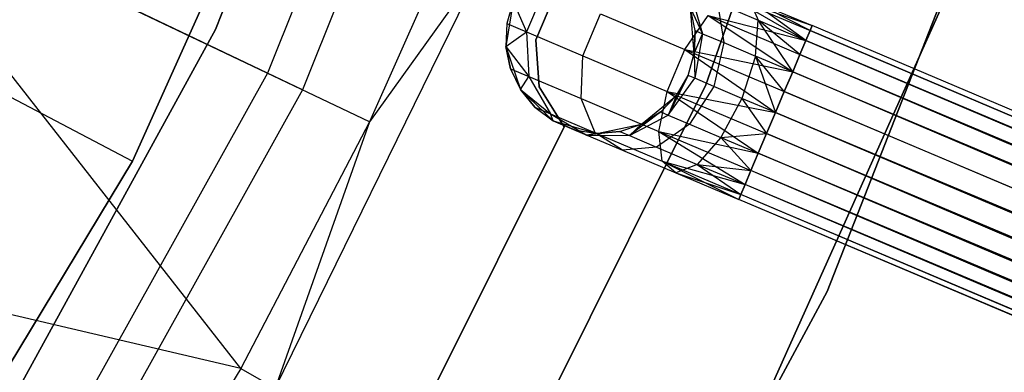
# Model space of a CAD drawing. Extents: x -189 to 189, y -189 to 189.
# Tile 218 of 256: x 31.87 to 42.24, y -19.64 to -15.93. Entities that reach past the tile are written whole.
import ezdxf

# ---------------------------------------------------------------- set-up
doc = ezdxf.new("R2010")
doc.units = 0
doc.header["$LTSCALE"] = 25.4
doc.layers.get('0').update_dxf_attribs({"linetype": 'CONTINUOUS'})

# ---------------------------------------------------------------- blocks, each defined once
blk = doc.blocks.new('NL2500012474_STL')
at = {"color": 0}
for p, q in [((225.248, -15.973, 183), (226.982, -11.594, 183)), ((226.982, -11.594, 185), (225.248, -15.973, 185)), ((226.982, -11.594, 185), (225.248, -15.973, 185)), ((225.248, -15.973, 183), (226.982, -11.594, 183)), ((232.147, -11.623, 186), (230.41, -16.553, 186)), ((230.41, -16.553, 178.5), (232.147, -11.623, 178.5)), ((230.41, -16.553, 178.5), (232.147, -11.623, 178.5)), ((232.147, -11.623, 186), (230.41, -16.553, 186)), ((227.612, -11.887, 172.5), (225.795, -16.431, 172.5)), ((227.612, -11.887, 172.5), (225.795, -16.431, 172.5)), ((228.002, -12.014, 149), (226.165, -16.607, 149)), ((228.002, -12.014, 149), (226.165, -16.607, 149)), ((224.373, -17.357, 148.679), (226.225, -13.244, 148.679)), ((226.225, -13.244, 163.679), (224.373, -17.357, 163.679)), ((226.225, -13.244, 163.679), (224.373, -17.357, 163.679)), ((224.373, -17.357, 148.679), (226.225, -13.244, 148.679)), ((231.687, -18.729, 186), (233.649, -13.727, 186)), ((233.649, -13.727, 187), (231.687, -18.729, 187)), ((231.687, -18.729, 186), (233.649, -13.727, 186)), ((233.649, -13.727, 187), (231.687, -18.729, 187)), ((225.795, -16.431, 172.5), (221.28, -14.28, 177.5)), ((225.795, -16.431, 172.5), (221.28, -14.28, 177.5)), ((225.514, -19.538, 173.005), (221.458, -14.365, 179)), ((226.87, -16.943, 173.005), (221.458, -14.365, 179)), ((225.514, -19.538, 173.005), (221.458, -14.365, 179)), ((226.87, -16.943, 173.005), (221.458, -14.365, 179)), ((227.692, -15.098, 173.005), (226.87, -16.943, 173.005)), ((227.692, -15.098, 173.005), (226.87, -16.943, 173.005)), ((225.877, -19.746, 149), (228.079, -15.259, 149)), ((225.877, -19.746, 149), (228.079, -15.259, 149)), ((228.079, -15.259, 149), (226.87, -16.943, 173.005)), ((228.079, -15.259, 149), (226.87, -16.943, 173.005)), ((228.709, -15.556, 178.363), (228.523, -15.997, 178.363)), ((228.709, -15.556, 178.363), (228.523, -15.997, 178.363)), ((228.813, -15.625, 185), (228.62, -16.081, 185)), ((228.62, -16.081, 183), (228.813, -15.625, 183)), ((228.62, -16.081, 183), (228.813, -15.625, 183)), ((228.813, -15.625, 185), (228.62, -16.081, 185)), ((230.246, -15.573, 178.952), (230.377, -16.017, 179.073)), ((230.246, -15.573, 178.952), (230.377, -16.017, 179.073)), ((230.678, -15.634, 177.325), (231.465, -16.089, 176.932)), ((230.678, -15.634, 177.325), (231.465, -16.089, 176.932)), ((230.678, -15.634, 177.325), (231.508, -15.985, 177.145)), ((230.678, -15.634, 177.325), (231.508, -15.985, 177.145)), ((230.678, -15.634, 177.325), (231.531, -15.932, 177.379)), ((230.678, -15.634, 177.325), (231.531, -15.932, 177.379)), ((230.868, -15.652, 177.764), (231.531, -15.932, 177.379)), ((230.868, -15.652, 177.764), (231.531, -15.932, 177.621)), ((230.868, -15.652, 177.764), (231.531, -15.932, 177.379)), ((231.465, -16.089, 178.068), (230.868, -15.652, 177.764)), ((230.868, -15.652, 177.764), (230.96, -15.875, 178.177)), ((231.465, -16.089, 178.068), (230.868, -15.652, 177.764)), ((231.508, -15.985, 177.855), (230.868, -15.652, 177.764)), ((231.508, -15.985, 177.855), (230.868, -15.652, 177.764)), ((230.868, -15.652, 177.764), (231.531, -15.932, 177.621)), ((230.868, -15.652, 177.764), (230.96, -15.875, 178.177)), ((228.381, -15.677, 185), (228.305, -16.15, 185)), ((228.381, -15.677, 185), (228.305, -16.15, 185)), ((228.381, -15.677, 185), (228.315, -15.909, 179.5)), ((228.381, -15.677, 179.5), (228.315, -15.909, 179.5)), ((228.381, -15.677, 185), (228.315, -15.909, 179.5)), ((228.381, -15.677, 179.5), (228.315, -15.909, 179.5)), ((228.381, -15.677, 179.5), (228.523, -15.997, 178.363)), ((228.381, -15.677, 179.5), (228.523, -15.997, 178.363)), ((230.289, -16.225, 185), (230.25, -15.748, 185)), ((230.299, -15.984, 179.5), (230.25, -15.748, 185)), ((230.289, -16.225, 185), (230.25, -15.748, 185)), ((230.299, -15.984, 179.5), (230.25, -15.748, 179.5)), ((230.299, -15.984, 179.5), (230.25, -15.748, 185)), ((230.25, -15.748, 179.5), (230.377, -16.017, 179.073)), ((230.25, -15.748, 179.5), (230.377, -16.017, 179.073)), ((230.299, -15.984, 179.5), (230.25, -15.748, 179.5)), ((230.532, -15.694, 178.487), (230.96, -15.875, 178.177)), ((230.532, -15.694, 178.487), (230.96, -15.875, 178.177)), ((230.532, -15.694, 178.487), (230.599, -16.111, 178.712)), ((230.532, -15.694, 178.487), (230.599, -16.111, 178.712)), ((229.116, -16.248, 177.399), (229.302, -15.807, 177.399)), ((229.116, -16.248, 177.399), (229.302, -15.807, 177.399)), ((229.302, -15.807, 177.399), (230.19, -16.183, 176.755)), ((229.302, -15.807, 177.399), (230.19, -16.183, 176.755)), ((230.19, -16.183, 176.755), (230.434, -15.826, 176.961)), ((230.19, -16.183, 176.755), (230.434, -15.826, 176.961)), ((230.434, -15.826, 176.961), (231.325, -16.419, 176.615)), ((230.434, -15.826, 176.961), (231.325, -16.419, 176.615)), ((230.434, -15.826, 176.961), (231.402, -16.236, 176.751)), ((230.434, -15.826, 176.961), (231.402, -16.236, 176.751)), ((230.434, -15.826, 176.961), (231.465, -16.089, 176.932)), ((230.434, -15.826, 176.961), (231.465, -16.089, 176.932)), ((230.676, -20.663, 186), (232.879, -15.768, 186)), ((232.879, -15.768, 178.5), (230.676, -20.663, 178.5)), ((230.676, -20.663, 186), (232.879, -15.768, 186)), ((232.879, -15.768, 178.5), (230.676, -20.663, 178.5)), ((228.315, -15.909, 179.5), (228.305, -16.15, 185)), ((228.315, -15.909, 179.5), (228.305, -16.15, 179.5)), ((228.315, -15.909, 179.5), (228.305, -16.15, 185)), ((228.315, -15.909, 179.5), (228.305, -16.15, 179.5)), ((228.315, -15.909, 179.5), (228.523, -15.997, 178.363)), ((228.315, -15.909, 179.5), (228.523, -15.997, 178.363)), ((230.932, -16.252, 178.47), (230.96, -15.875, 178.177)), ((230.932, -16.252, 178.47), (230.96, -15.875, 178.177)), ((230.96, -15.875, 178.177), (231.465, -16.089, 178.068)), ((231.325, -16.419, 178.385), (230.96, -15.875, 178.177)), ((231.325, -16.419, 178.385), (230.96, -15.875, 178.177)), ((231.402, -16.236, 178.249), (230.96, -15.875, 178.177)), ((231.402, -16.236, 178.249), (230.96, -15.875, 178.177)), ((230.96, -15.875, 178.177), (231.465, -16.089, 178.068)), ((231.531, -15.932, 177.379), (231.508, -15.985, 177.145)), ((231.508, -15.985, 177.855), (231.531, -15.932, 177.621)), ((231.508, -15.985, 177.855), (231.531, -15.932, 177.621)), ((231.531, -15.932, 177.379), (231.508, -15.985, 177.145)), ((346.866, -64.75, 177.379), (231.531, -15.932, 177.621)), ((346.866, -64.75, 177.379), (231.531, -15.932, 177.379)), ((346.844, -64.803, 177.855), (231.531, -15.932, 177.621)), ((346.844, -64.803, 177.855), (231.531, -15.932, 177.621)), ((346.866, -64.75, 177.379), (231.531, -15.932, 177.621)), ((346.866, -64.75, 177.379), (231.531, -15.932, 177.379)), ((222.979, -20.1, 183), (225.248, -15.973, 183)), ((225.248, -15.973, 185), (222.979, -20.1, 185)), ((225.248, -15.973, 185), (222.979, -20.1, 185)), ((222.979, -20.1, 183), (225.248, -15.973, 183)), ((225.248, -15.973, 185), (225.248, -15.973, 183)), ((225.248, -15.973, 185), (225.248, -15.973, 183)), ((228.305, -16.15, 179.5), (228.523, -15.997, 178.363)), ((228.305, -16.15, 179.5), (228.523, -15.997, 178.363)), ((228.523, -15.997, 178.363), (228.547, -16.467, 178.448)), ((228.523, -15.997, 178.363), (228.547, -16.467, 178.448)), ((228.523, -15.997, 178.363), (229.116, -16.248, 177.399)), ((228.523, -15.997, 178.363), (229.116, -16.248, 177.399)), ((230.289, -16.225, 179.5), (230.299, -15.984, 179.5)), ((230.299, -15.984, 179.5), (230.289, -16.225, 185)), ((230.299, -15.984, 179.5), (230.289, -16.225, 185)), ((230.289, -16.225, 179.5), (230.299, -15.984, 179.5)), ((230.289, -16.225, 179.5), (230.377, -16.017, 179.073)), ((230.289, -16.225, 179.5), (230.377, -16.017, 179.073)), ((230.377, -16.017, 179.073), (230.293, -16.486, 179.117)), ((230.377, -16.017, 179.073), (230.293, -16.486, 179.117)), ((230.299, -15.984, 179.5), (230.377, -16.017, 179.073)), ((230.299, -15.984, 179.5), (230.377, -16.017, 179.073)), ((230.377, -16.017, 179.073), (230.599, -16.111, 178.712)), ((230.377, -16.017, 179.073), (230.599, -16.111, 178.712)), ((231.508, -15.985, 177.145), (231.465, -16.089, 176.932)), ((231.465, -16.089, 178.068), (231.508, -15.985, 177.855)), ((231.465, -16.089, 178.068), (231.508, -15.985, 177.855)), ((231.508, -15.985, 177.145), (231.465, -16.089, 176.932)), ((346.844, -64.803, 177.855), (231.508, -15.985, 177.855)), ((346.844, -64.803, 177.855), (231.508, -15.985, 177.855)), ((231.508, -15.985, 177.145), (346.866, -64.75, 177.379)), ((231.508, -15.985, 177.145), (346.866, -64.75, 177.379)), ((228.305, -16.15, 185), (228.458, -16.603, 185)), ((228.305, -16.15, 179.5), (228.305, -16.15, 185)), ((228.305, -16.15, 179.5), (228.305, -16.15, 185)), ((228.305, -16.15, 179.5), (228.354, -16.386, 179.5)), ((228.354, -16.386, 179.5), (228.305, -16.15, 185)), ((228.354, -16.386, 179.5), (228.305, -16.15, 185)), ((228.305, -16.15, 185), (228.458, -16.603, 185)), ((228.305, -16.15, 179.5), (228.354, -16.386, 179.5)), ((228.305, -16.15, 179.5), (228.547, -16.467, 178.448)), ((228.305, -16.15, 179.5), (228.547, -16.467, 178.448)), ((228.62, -16.081, 185), (228.62, -16.081, 183)), ((228.62, -16.081, 185), (228.62, -16.081, 183)), ((228.62, -16.081, 185), (228.657, -16.575, 185)), ((228.657, -16.575, 183), (228.62, -16.081, 183)), ((228.657, -16.575, 183), (228.62, -16.081, 183)), ((228.62, -16.081, 185), (228.657, -16.575, 185)), ((230.599, -16.111, 178.712), (230.493, -16.571, 178.793)), ((230.599, -16.111, 178.712), (230.493, -16.571, 178.793)), ((230.599, -16.111, 178.712), (230.932, -16.252, 178.47)), ((230.599, -16.111, 178.712), (230.932, -16.252, 178.47)), ((231.465, -16.089, 176.932), (231.402, -16.236, 176.751)), ((231.402, -16.236, 178.249), (231.465, -16.089, 178.068)), ((231.402, -16.236, 178.249), (231.465, -16.089, 178.068)), ((231.465, -16.089, 176.932), (231.402, -16.236, 176.751)), ((346.738, -65.053, 178.249), (231.465, -16.089, 178.068)), ((346.738, -65.053, 178.249), (231.465, -16.089, 178.068)), ((346.844, -64.803, 177.855), (231.465, -16.089, 178.068)), ((346.844, -64.803, 177.855), (231.465, -16.089, 178.068)), ((231.465, -16.089, 176.932), (346.8, -64.906, 176.932)), ((231.465, -16.089, 176.932), (346.8, -64.906, 176.932)), ((231.465, -16.089, 176.932), (346.866, -64.75, 177.379)), ((231.465, -16.089, 176.932), (346.866, -64.75, 177.379)), ((229.096, -16.7, 177.557), (229.116, -16.248, 177.399)), ((229.096, -16.7, 177.557), (229.116, -16.248, 177.399)), ((229.116, -16.248, 177.399), (230.004, -16.624, 176.755)), ((229.116, -16.248, 177.399), (230.004, -16.624, 176.755)), ((230.004, -16.624, 176.755), (230.19, -16.183, 176.755)), ((230.004, -16.624, 176.755), (230.19, -16.183, 176.755)), ((230.19, -16.183, 176.755), (231.144, -16.847, 176.5)), ((230.19, -16.183, 176.755), (231.144, -16.847, 176.5)), ((230.19, -16.183, 176.755), (231.237, -16.626, 176.529)), ((230.19, -16.183, 176.755), (231.237, -16.626, 176.529)), ((230.19, -16.183, 176.755), (231.325, -16.419, 176.615)), ((230.19, -16.183, 176.755), (231.325, -16.419, 176.615)), ((230.223, -16.457, 185), (230.289, -16.225, 185)), ((230.223, -16.457, 179.5), (230.289, -16.225, 179.5)), ((230.223, -16.457, 185), (230.289, -16.225, 185)), ((230.223, -16.457, 179.5), (230.289, -16.225, 179.5)), ((230.289, -16.225, 179.5), (230.289, -16.225, 185)), ((230.289, -16.225, 179.5), (230.289, -16.225, 185)), ((230.289, -16.225, 179.5), (230.293, -16.486, 179.117)), ((230.289, -16.225, 179.5), (230.293, -16.486, 179.117)), ((230.932, -16.252, 178.47), (230.791, -16.697, 178.576)), ((230.932, -16.252, 178.47), (230.791, -16.697, 178.576)), ((231.237, -16.626, 178.471), (230.932, -16.252, 178.47)), ((230.932, -16.252, 178.47), (231.144, -16.847, 178.5)), ((231.237, -16.626, 178.471), (230.932, -16.252, 178.47)), ((231.325, -16.419, 178.385), (230.932, -16.252, 178.47)), ((231.325, -16.419, 178.385), (230.932, -16.252, 178.47)), ((230.932, -16.252, 178.47), (231.144, -16.847, 178.5)), ((231.402, -16.236, 176.751), (231.325, -16.419, 176.615)), ((231.325, -16.419, 178.385), (231.402, -16.236, 178.249)), ((231.325, -16.419, 178.385), (231.402, -16.236, 178.249)), ((231.402, -16.236, 176.751), (231.325, -16.419, 176.615)), ((346.573, -65.444, 178.471), (231.402, -16.236, 178.249)), ((346.573, -65.444, 178.471), (231.402, -16.236, 178.249)), ((346.738, -65.053, 178.249), (231.402, -16.236, 178.249)), ((346.738, -65.053, 178.249), (231.402, -16.236, 178.249)), ((231.402, -16.236, 176.751), (346.8, -64.906, 176.932)), ((231.402, -16.236, 176.751), (346.8, -64.906, 176.932)), ((222.603, -16.428, 146.679), (224.373, -17.357, 148.679)), ((222.603, -16.428, 146.679), (224.373, -17.357, 148.679)), ((225.795, -16.431, 172.5), (223.411, -20.705, 172.5)), ((225.795, -16.431, 172.5), (223.411, -20.705, 172.5)), ((226.165, -16.607, 149), (225.795, -16.431, 172.5)), ((226.165, -16.607, 149), (225.795, -16.431, 172.5)), ((228.354, -16.386, 179.5), (228.458, -16.603, 185)), ((228.354, -16.386, 179.5), (228.458, -16.603, 179.5)), ((228.354, -16.386, 179.5), (228.458, -16.603, 185)), ((228.354, -16.386, 179.5), (228.458, -16.603, 179.5)), ((228.354, -16.386, 179.5), (228.547, -16.467, 178.448)), ((228.354, -16.386, 179.5), (228.547, -16.467, 178.448)), ((228.458, -16.603, 179.5), (228.547, -16.467, 178.448)), ((228.458, -16.603, 179.5), (228.547, -16.467, 178.448)), ((228.547, -16.467, 178.448), (228.776, -16.86, 178.599)), ((228.547, -16.467, 178.448), (228.776, -16.86, 178.599)), ((228.547, -16.467, 178.448), (229.096, -16.7, 177.557)), ((228.547, -16.467, 178.448), (229.096, -16.7, 177.557)), ((230.223, -16.457, 179.5), (230.014, -16.873, 179.073)), ((230.223, -16.457, 179.5), (230.014, -16.873, 179.073)), ((230.103, -16.666, 185), (230.223, -16.457, 185)), ((230.103, -16.666, 179.5), (230.223, -16.457, 179.5)), ((230.103, -16.666, 185), (230.223, -16.457, 185)), ((230.103, -16.666, 179.5), (230.223, -16.457, 179.5)), ((230.223, -16.457, 179.5), (230.223, -16.457, 185)), ((230.223, -16.457, 179.5), (230.223, -16.457, 185)), ((230.293, -16.486, 179.117), (230.223, -16.457, 179.5)), ((230.293, -16.486, 179.117), (230.223, -16.457, 179.5)), ((231.325, -16.419, 176.615), (231.237, -16.626, 176.529)), ((231.237, -16.626, 178.471), (231.325, -16.419, 178.385)), ((231.237, -16.626, 178.471), (231.325, -16.419, 178.385)), ((231.325, -16.419, 176.615), (231.237, -16.626, 176.529)), ((346.573, -65.444, 178.471), (231.325, -16.419, 178.385)), ((346.573, -65.444, 178.471), (231.325, -16.419, 178.385)), ((346.661, -65.236, 176.615), (231.325, -16.419, 176.615)), ((231.325, -16.419, 176.615), (346.8, -64.906, 176.932)), ((231.325, -16.419, 176.615), (346.8, -64.906, 176.932)), ((346.661, -65.236, 176.615), (231.325, -16.419, 176.615)), ((230.41, -16.553, 186), (228.08, -21.231, 186)), ((228.08, -21.231, 178.5), (230.41, -16.553, 178.5)), ((228.08, -21.231, 178.5), (230.41, -16.553, 178.5)), ((230.41, -16.553, 186), (228.08, -21.231, 186)), ((228.657, -16.575, 185), (228.657, -16.575, 183)), ((228.657, -16.575, 185), (228.657, -16.575, 183)), ((228.657, -16.575, 185), (228.918, -16.997, 185)), ((228.918, -16.997, 183), (228.657, -16.575, 183)), ((228.918, -16.997, 183), (228.657, -16.575, 183)), ((228.657, -16.575, 185), (228.918, -16.997, 185)), ((230.014, -16.873, 179.073), (230.293, -16.486, 179.117)), ((230.014, -16.873, 179.073), (230.293, -16.486, 179.117)), ((230.493, -16.571, 178.793), (230.237, -16.967, 178.712)), ((230.493, -16.571, 178.793), (230.237, -16.967, 178.712)), ((230.493, -16.571, 178.793), (230.293, -16.486, 179.117)), ((230.493, -16.571, 178.793), (230.293, -16.486, 179.117)), ((230.41, -16.553, 178.5), (230.41, -16.553, 186)), ((230.41, -16.553, 178.5), (230.41, -16.553, 186)), ((230.791, -16.697, 178.576), (230.493, -16.571, 178.793)), ((230.791, -16.697, 178.576), (230.493, -16.571, 178.793)), ((226.165, -16.607, 149), (223.756, -20.927, 149)), ((226.165, -16.607, 149), (223.756, -20.927, 149)), ((228.458, -16.603, 185), (228.804, -16.934, 185)), ((228.458, -16.603, 179.5), (228.458, -16.603, 185)), ((228.458, -16.603, 179.5), (228.458, -16.603, 185)), ((228.458, -16.603, 179.5), (228.611, -16.79, 179.5)), ((228.611, -16.79, 179.5), (228.458, -16.603, 185)), ((228.611, -16.79, 179.5), (228.458, -16.603, 185)), ((228.458, -16.603, 185), (228.804, -16.934, 185)), ((228.458, -16.603, 179.5), (228.611, -16.79, 179.5)), ((228.458, -16.603, 179.5), (228.776, -16.86, 178.599)), ((228.458, -16.603, 179.5), (228.776, -16.86, 178.599)), ((229.733, -16.969, 185), (230.103, -16.666, 185)), ((229.733, -16.969, 185), (230.103, -16.666, 185)), ((229.917, -17.047, 176.961), (230.004, -16.624, 176.755)), ((229.917, -17.047, 176.961), (230.004, -16.624, 176.755)), ((229.936, -16.84, 179.5), (230.103, -16.666, 185)), ((229.936, -16.84, 179.5), (230.103, -16.666, 185)), ((229.936, -16.84, 179.5), (230.103, -16.666, 179.5)), ((229.936, -16.84, 179.5), (230.103, -16.666, 179.5)), ((230.004, -16.624, 176.755), (230.963, -17.275, 176.615)), ((230.004, -16.624, 176.755), (230.963, -17.275, 176.615)), ((230.004, -16.624, 176.755), (231.051, -17.067, 176.529)), ((230.004, -16.624, 176.755), (231.051, -17.067, 176.529)), ((230.004, -16.624, 176.755), (231.144, -16.847, 176.5)), ((230.004, -16.624, 176.755), (231.144, -16.847, 176.5)), ((230.103, -16.666, 179.5), (230.014, -16.873, 179.073)), ((230.103, -16.666, 179.5), (230.014, -16.873, 179.073)), ((230.103, -16.666, 179.5), (230.103, -16.666, 185)), ((230.103, -16.666, 179.5), (230.103, -16.666, 185)), ((231.237, -16.626, 176.529), (231.144, -16.847, 176.5)), ((231.144, -16.847, 178.5), (231.237, -16.626, 178.471)), ((231.144, -16.847, 178.5), (231.237, -16.626, 178.471)), ((231.237, -16.626, 176.529), (231.144, -16.847, 176.5)), ((346.573, -65.444, 178.471), (231.237, -16.626, 178.471)), ((346.573, -65.444, 178.471), (231.237, -16.626, 178.471)), ((231.237, -16.626, 176.529), (346.661, -65.236, 176.615)), ((231.237, -16.626, 176.529), (346.661, -65.236, 176.615)), ((228.611, -16.79, 179.5), (228.804, -16.934, 185)), ((228.611, -16.79, 179.5), (228.804, -16.934, 179.5)), ((228.611, -16.79, 179.5), (228.804, -16.934, 185)), ((228.611, -16.79, 179.5), (228.804, -16.934, 179.5)), ((228.611, -16.79, 179.5), (228.776, -16.86, 178.599)), ((228.611, -16.79, 179.5), (228.776, -16.86, 178.599)), ((229.246, -17.059, 177.835), (229.096, -16.7, 177.557)), ((229.096, -16.7, 177.557), (229.917, -17.047, 176.961)), ((229.096, -16.7, 177.557), (229.917, -17.047, 176.961)), ((229.246, -17.059, 177.835), (229.096, -16.7, 177.557)), ((230.791, -16.697, 178.576), (230.57, -17.108, 178.47)), ((230.791, -16.697, 178.576), (230.57, -17.108, 178.47)), ((231.144, -16.847, 178.5), (230.791, -16.697, 178.576)), ((230.791, -16.697, 178.576), (231.051, -17.067, 178.471)), ((230.791, -16.697, 178.576), (231.051, -17.067, 178.471)), ((231.144, -16.847, 178.5), (230.791, -16.697, 178.576)), ((228.804, -16.934, 179.5), (228.776, -16.86, 178.599)), ((228.776, -16.86, 178.599), (229.158, -17.084, 178.781)), ((228.804, -16.934, 179.5), (228.776, -16.86, 178.599)), ((228.776, -16.86, 178.599), (229.158, -17.084, 178.781)), ((228.776, -16.86, 178.599), (229.246, -17.059, 177.835)), ((228.776, -16.86, 178.599), (229.246, -17.059, 177.835)), ((229.936, -16.84, 179.5), (229.605, -17.089, 178.952)), ((229.936, -16.84, 179.5), (229.605, -17.089, 178.952)), ((229.605, -17.089, 178.952), (230.014, -16.873, 179.073)), ((229.605, -17.089, 178.952), (230.014, -16.873, 179.073)), ((229.733, -16.969, 179.5), (229.936, -16.84, 179.5)), ((229.936, -16.84, 179.5), (229.733, -16.969, 185)), ((229.936, -16.84, 179.5), (229.733, -16.969, 185)), ((229.733, -16.969, 179.5), (229.936, -16.84, 179.5)), ((229.936, -16.84, 179.5), (230.014, -16.873, 179.073)), ((229.936, -16.84, 179.5), (230.014, -16.873, 179.073)), ((230.014, -16.873, 179.073), (230.237, -16.967, 178.712)), ((230.014, -16.873, 179.073), (230.237, -16.967, 178.712)), ((231.051, -17.067, 178.471), (231.144, -16.847, 178.5)), ((231.144, -16.847, 176.5), (231.051, -17.067, 176.529)), ((231.051, -17.067, 178.471), (231.144, -16.847, 178.5)), ((231.144, -16.847, 176.5), (231.051, -17.067, 176.529)), ((346.48, -65.664, 178.5), (231.144, -16.847, 178.5)), ((346.48, -65.664, 178.5), (231.144, -16.847, 178.5)), ((231.144, -16.847, 176.5), (346.48, -65.664, 176.5)), ((231.144, -16.847, 176.5), (346.48, -65.664, 176.5)), ((231.144, -16.847, 176.5), (346.661, -65.236, 176.615)), ((231.144, -16.847, 176.5), (346.661, -65.236, 176.615)), ((226.87, -16.943, 173.005), (225.514, -19.538, 173.005)), ((226.87, -16.943, 173.005), (225.514, -19.538, 173.005)), ((226.87, -16.943, 173.005), (225.877, -19.746, 149)), ((226.87, -16.943, 173.005), (225.877, -19.746, 149)), ((228.918, -16.997, 185), (227.52, -19.802, 185)), ((227.52, -19.802, 183), (228.918, -16.997, 183)), ((227.52, -19.802, 183), (228.918, -16.997, 183)), ((228.918, -16.997, 185), (227.52, -19.802, 185)), ((228.804, -16.934, 185), (229.264, -17.066, 185)), ((228.804, -16.934, 179.5), (228.804, -16.934, 185)), ((228.804, -16.934, 179.5), (228.804, -16.934, 185)), ((228.804, -16.934, 179.5), (229.158, -17.084, 178.781)), ((229.026, -17.028, 179.5), (228.804, -16.934, 185)), ((229.026, -17.028, 179.5), (228.804, -16.934, 185)), ((228.804, -16.934, 185), (229.264, -17.066, 185)), ((228.804, -16.934, 179.5), (229.158, -17.084, 178.781)), ((228.918, -16.997, 185), (228.918, -16.997, 183)), ((228.918, -16.997, 185), (228.918, -16.997, 183)), ((229.264, -17.066, 185), (229.733, -16.969, 185)), ((229.264, -17.066, 185), (229.733, -16.969, 185)), ((229.504, -17.046, 179.5), (229.733, -16.969, 185)), ((229.504, -17.046, 179.5), (229.733, -16.969, 179.5)), ((229.504, -17.046, 179.5), (229.733, -16.969, 185)), ((229.504, -17.046, 179.5), (229.733, -16.969, 179.5)), ((229.733, -16.969, 179.5), (229.605, -17.089, 178.952)), ((229.733, -16.969, 179.5), (229.605, -17.089, 178.952)), ((229.733, -16.969, 179.5), (229.733, -16.969, 185)), ((229.733, -16.969, 179.5), (229.733, -16.969, 185)), ((230.237, -16.967, 178.712), (229.891, -17.21, 178.487)), ((230.237, -16.967, 178.712), (229.891, -17.21, 178.487)), ((230.237, -16.967, 178.712), (230.57, -17.108, 178.47)), ((230.237, -16.967, 178.712), (230.57, -17.108, 178.47)), ((229.026, -17.028, 179.5), (229.158, -17.084, 178.781)), ((229.026, -17.028, 179.5), (229.264, -17.066, 185)), ((229.026, -17.028, 179.5), (229.264, -17.066, 179.5)), ((229.026, -17.028, 179.5), (229.264, -17.066, 185)), ((229.026, -17.028, 179.5), (229.264, -17.066, 179.5)), ((229.026, -17.028, 179.5), (229.158, -17.084, 178.781)), ((229.504, -17.046, 179.5), (229.158, -17.084, 178.781)), ((229.504, -17.046, 179.5), (229.158, -17.084, 178.781)), ((229.264, -17.066, 179.5), (229.158, -17.084, 178.781)), ((229.264, -17.066, 179.5), (229.158, -17.084, 178.781)), ((229.158, -17.084, 178.781), (229.605, -17.089, 178.952)), ((229.158, -17.084, 178.781), (229.605, -17.089, 178.952)), ((229.158, -17.084, 178.781), (229.533, -17.243, 178.171)), ((229.158, -17.084, 178.781), (229.533, -17.243, 178.171)), ((229.533, -17.243, 178.171), (229.246, -17.059, 177.835)), ((229.246, -17.059, 177.835), (229.95, -17.356, 177.325)), ((229.246, -17.059, 177.835), (229.95, -17.356, 177.325)), ((229.533, -17.243, 178.171), (229.246, -17.059, 177.835)), ((229.264, -17.066, 179.5), (229.504, -17.046, 179.5)), ((229.504, -17.046, 179.5), (229.264, -17.066, 185)), ((229.504, -17.046, 179.5), (229.264, -17.066, 185)), ((229.264, -17.066, 179.5), (229.504, -17.046, 179.5)), ((229.264, -17.066, 179.5), (229.264, -17.066, 185)), ((229.264, -17.066, 179.5), (229.264, -17.066, 185)), ((229.504, -17.046, 179.5), (229.605, -17.089, 178.952)), ((229.504, -17.046, 179.5), (229.605, -17.089, 178.952)), ((229.605, -17.089, 178.952), (229.891, -17.21, 178.487)), ((229.605, -17.089, 178.952), (229.891, -17.21, 178.487)), ((229.95, -17.356, 177.325), (229.917, -17.047, 176.961)), ((229.917, -17.047, 176.961), (230.823, -17.604, 176.932)), ((229.917, -17.047, 176.961), (230.823, -17.604, 176.932)), ((229.917, -17.047, 176.961), (230.885, -17.457, 176.751)), ((229.917, -17.047, 176.961), (230.885, -17.457, 176.751)), ((229.917, -17.047, 176.961), (230.963, -17.275, 176.615)), ((229.917, -17.047, 176.961), (230.963, -17.275, 176.615)), ((229.95, -17.356, 177.325), (229.917, -17.047, 176.961)), ((230.57, -17.108, 178.47), (231.051, -17.067, 178.471)), ((230.57, -17.108, 178.47), (231.051, -17.067, 178.471)), ((230.963, -17.275, 178.385), (231.051, -17.067, 178.471)), ((231.051, -17.067, 176.529), (230.963, -17.275, 176.615)), ((230.963, -17.275, 178.385), (231.051, -17.067, 178.471)), ((231.051, -17.067, 176.529), (230.963, -17.275, 176.615)), ((346.221, -66.275, 178.249), (231.051, -17.067, 178.471)), ((346.221, -66.275, 178.249), (231.051, -17.067, 178.471)), ((346.386, -65.884, 178.471), (231.051, -17.067, 178.471)), ((346.386, -65.884, 178.471), (231.051, -17.067, 178.471)), ((231.051, -17.067, 176.529), (346.48, -65.664, 176.5)), ((231.051, -17.067, 176.529), (346.48, -65.664, 176.5)), ((229.891, -17.21, 178.487), (229.533, -17.243, 178.171)), ((229.891, -17.21, 178.487), (229.533, -17.243, 178.171)), ((229.891, -17.21, 178.487), (230.318, -17.391, 178.177)), ((229.891, -17.21, 178.487), (230.318, -17.391, 178.177)), ((230.57, -17.108, 178.47), (230.318, -17.391, 178.177)), ((230.57, -17.108, 178.47), (230.318, -17.391, 178.177)), ((230.57, -17.108, 178.47), (230.963, -17.275, 178.385)), ((230.57, -17.108, 178.47), (230.963, -17.275, 178.385)), ((230.57, -17.108, 178.47), (230.885, -17.457, 178.249)), ((230.57, -17.108, 178.47), (230.885, -17.457, 178.249)), ((229.533, -17.243, 178.171), (230.095, -17.48, 177.764)), ((229.533, -17.243, 178.171), (230.095, -17.48, 177.764)), ((230.885, -17.457, 178.249), (230.963, -17.275, 178.385)), ((230.963, -17.275, 176.615), (230.885, -17.457, 176.751)), ((230.963, -17.275, 176.615), (230.885, -17.457, 176.751)), ((230.885, -17.457, 178.249), (230.963, -17.275, 178.385)), ((346.298, -66.092, 176.615), (230.963, -17.275, 176.615)), ((230.963, -17.275, 176.615), (346.48, -65.664, 176.5)), ((346.298, -66.092, 176.615), (230.963, -17.275, 176.615)), ((346.221, -66.275, 178.249), (230.963, -17.275, 178.385)), ((346.221, -66.275, 178.249), (230.963, -17.275, 178.385)), ((230.963, -17.275, 176.615), (346.48, -65.664, 176.5)), ((222.04, -21.217, 148.679), (224.373, -17.357, 148.679)), ((224.373, -17.357, 163.679), (222.04, -21.217, 163.679)), ((224.373, -17.357, 163.679), (222.04, -21.217, 163.679)), ((222.04, -21.217, 148.679), (224.373, -17.357, 148.679)), ((224.373, -17.357, 148.679), (224.373, -17.357, 163.679)), ((224.373, -17.357, 148.679), (224.373, -17.357, 163.679)), ((230.095, -17.48, 177.764), (229.95, -17.356, 177.325)), ((229.95, -17.356, 177.325), (230.757, -17.761, 177.379)), ((229.95, -17.356, 177.325), (230.757, -17.761, 177.379)), ((229.95, -17.356, 177.325), (230.779, -17.708, 177.145)), ((229.95, -17.356, 177.325), (230.779, -17.708, 177.145)), ((229.95, -17.356, 177.325), (230.823, -17.604, 176.932)), ((229.95, -17.356, 177.325), (230.823, -17.604, 176.932)), ((230.095, -17.48, 177.764), (229.95, -17.356, 177.325)), ((230.318, -17.391, 178.177), (230.095, -17.48, 177.764)), ((230.318, -17.391, 178.177), (230.095, -17.48, 177.764)), ((230.318, -17.391, 178.177), (230.885, -17.457, 178.249)), ((230.318, -17.391, 178.177), (230.885, -17.457, 178.249)), ((230.318, -17.391, 178.177), (230.823, -17.604, 178.068)), ((230.318, -17.391, 178.177), (230.823, -17.604, 178.068)), ((230.318, -17.391, 178.177), (230.779, -17.708, 177.855)), ((230.318, -17.391, 178.177), (230.779, -17.708, 177.855)), ((230.095, -17.48, 177.764), (230.779, -17.708, 177.855)), ((230.095, -17.48, 177.764), (230.779, -17.708, 177.855)), ((230.095, -17.48, 177.764), (230.757, -17.761, 177.621)), ((230.095, -17.48, 177.764), (230.757, -17.761, 177.379)), ((230.095, -17.48, 177.764), (230.757, -17.761, 177.621)), ((230.095, -17.48, 177.764), (230.757, -17.761, 177.379)), ((230.823, -17.604, 178.068), (230.885, -17.457, 178.249)), ((230.885, -17.457, 176.751), (230.823, -17.604, 176.932)), ((230.885, -17.457, 176.751), (230.823, -17.604, 176.932)), ((230.823, -17.604, 178.068), (230.885, -17.457, 178.249)), ((346.298, -66.092, 176.615), (230.885, -17.457, 176.751)), ((346.298, -66.092, 176.615), (230.885, -17.457, 176.751)), ((346.115, -66.525, 177.855), (230.885, -17.457, 178.249)), ((346.115, -66.525, 177.855), (230.885, -17.457, 178.249)), ((346.221, -66.275, 178.249), (230.885, -17.457, 178.249)), ((346.221, -66.275, 178.249), (230.885, -17.457, 178.249)), ((230.779, -17.708, 177.855), (230.823, -17.604, 178.068)), ((230.823, -17.604, 176.932), (230.779, -17.708, 177.145)), ((230.823, -17.604, 176.932), (230.779, -17.708, 177.145)), ((230.779, -17.708, 177.855), (230.823, -17.604, 178.068)), ((346.298, -66.092, 176.615), (230.823, -17.604, 176.932)), ((346.298, -66.092, 176.615), (230.823, -17.604, 176.932)), ((346.159, -66.422, 176.932), (230.823, -17.604, 176.932)), ((346.159, -66.422, 176.932), (230.823, -17.604, 176.932)), ((346.115, -66.525, 177.855), (230.823, -17.604, 178.068)), ((346.115, -66.525, 177.855), (230.823, -17.604, 178.068)), ((230.757, -17.761, 177.621), (230.779, -17.708, 177.855)), ((230.779, -17.708, 177.145), (230.757, -17.761, 177.379)), ((230.779, -17.708, 177.145), (230.757, -17.761, 177.379)), ((230.757, -17.761, 177.621), (230.779, -17.708, 177.855)), ((346.159, -66.422, 176.932), (230.779, -17.708, 177.145)), ((346.159, -66.422, 176.932), (230.779, -17.708, 177.145)), ((346.093, -66.578, 177.379), (230.779, -17.708, 177.855)), ((346.093, -66.578, 177.379), (230.779, -17.708, 177.855)), ((346.115, -66.525, 177.855), (230.779, -17.708, 177.855)), ((346.115, -66.525, 177.855), (230.779, -17.708, 177.855)), ((346.093, -66.578, 177.379), (230.757, -17.761, 177.379)), ((346.093, -66.578, 177.379), (230.757, -17.761, 177.621)), ((346.159, -66.422, 176.932), (230.757, -17.761, 177.379)), ((346.159, -66.422, 176.932), (230.757, -17.761, 177.379)), ((346.093, -66.578, 177.379), (230.757, -17.761, 177.379)), ((346.093, -66.578, 177.379), (230.757, -17.761, 177.621)), ((225.514, -19.538, 173.005), (219.375, -18.101, 179)), ((225.514, -19.538, 173.005), (219.375, -18.101, 179)), ((229.136, -23.459, 186), (231.687, -18.729, 186)), ((231.687, -18.729, 187), (229.136, -23.459, 187)), ((229.136, -23.459, 186), (231.687, -18.729, 186)), ((231.687, -18.729, 187), (229.136, -23.459, 187)), ((231.687, -18.729, 186), (231.687, -18.729, 187)), ((231.687, -18.729, 186), (231.687, -18.729, 187)), ((225.514, -19.538, 173.005), (224.413, -21.35, 173.005)), ((225.514, -19.538, 173.005), (224.413, -21.35, 173.005)), ((225.514, -19.538, 173.005), (225.877, -19.746, 149)), ((225.514, -19.538, 173.005), (225.877, -19.746, 149))]:
    blk.add_line(p, q, dxfattribs=at)

msp = doc.modelspace()

# ---------------------------------------------------------------- block references
at = {"color": 0}
msp.add_blockref('NL2500012474_STL', (-191.311, -0.058, -1716.743), dxfattribs=at)

doc.saveas('drawing.dxf')
